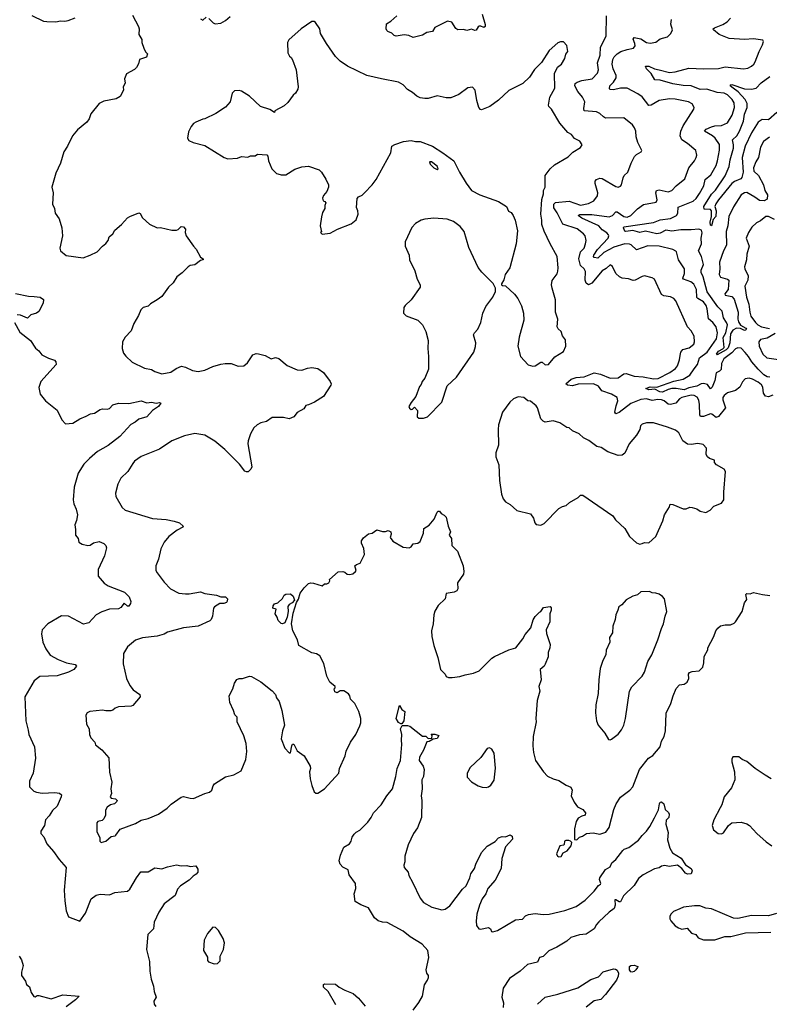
# Model space of a CAD drawing. Extents: x 2220520 to 2384350, y 721165 to 893491.
# Tile 57 of 256: x 2248437 to 2255023, y 771653 to 780305. Entities that reach past the tile are written whole.
import ezdxf

# ---------------------------------------------------------------- set-up
doc = ezdxf.new("R2010")
doc.units = 0

msp = doc.modelspace()

# ---------------------------------------------------------------- linework, layer by layer
at = {"layer": '0CON20XD'}
for points in [[(2248545, 780342.5), (2248645, 780293.8), (2248675, 780288.8), (2248754.1, 780285.9), (2248795, 780296), (2248835, 780292.5), (2248862.3, 780297.7), (2248925, 780322)], [(2249427.5, 780345), (2249480, 780245), (2249486.7, 780225), (2249483.8, 780175), (2249510, 780130), (2249511.2, 780105), (2249526.7, 780055), (2249543, 780023), (2249560, 780005), (2249550, 779975), (2249490, 779955), (2249481.7, 779918.3), (2249462.5, 779885), (2249445, 779867.5), (2249375, 779830), (2249357.5, 779785), (2249363, 779747), (2249347.5, 779715), (2249350, 779685), (2249319.3, 779630.7), (2249285, 779608.8), (2249175, 779590), (2249135, 779570), (2249062.7, 779477.3), (2249046.2, 779435), (2249025.6, 779404.4), (2248945, 779336.2), (2248901.2, 779285), (2248857.5, 779195), (2248825.8, 779145), (2248796, 779045), (2248755, 778957.5), (2248719.2, 778835), (2248732, 778785), (2248724, 778685), (2248744.3, 778645), (2248748, 778605), (2248784.2, 778555), (2248808.6, 778475), (2248811.9, 778405), (2248788.3, 778298.3), (2248794.2, 778274.2), (2248845, 778234), (2248995, 778214), (2249055, 778235.8), (2249116.7, 778265), (2249164.3, 778315.7), (2249195, 778338.8), (2249213.8, 778365), (2249224.2, 778395.8), (2249255.8, 778424.2), (2249272.5, 778455), (2249332.5, 778505), (2249385, 778563.3), (2249405, 778576.7), (2249485, 778606.7), (2249495, 778602.5), (2249515, 778563.3), (2249578.3, 778508.3), (2249645, 778476.2), (2249675, 778478.8), (2249775, 778456.2), (2249813.6, 778456.4), (2249828.3, 778461.7), (2249855, 778486.7), (2249877.5, 778485), (2249892.5, 778465), (2249890, 778435), (2249900, 778405), (2249963.3, 778315), (2249988.8, 778288.8), (2250025, 778220), (2250050, 778205), (2250050, 778195), (2250025, 778190), (2249975, 778150), (2249935, 778146.7), (2249915.9, 778134.1), (2249865, 778081.2), (2249816.7, 778045), (2249785, 777993.3), (2249744.4, 777955.6), (2249685, 777874), (2249645, 777842.5), (2249585, 777808), (2249565, 777788.8), (2249522.5, 777775), (2249500.8, 777755), (2249480.8, 777705), (2249438.6, 777635), (2249415, 777570), (2249363.3, 777515), (2249340, 777475), (2249337, 777417), (2249350, 777375), (2249368.3, 777348.3), (2249425.8, 777295.8), (2249535, 777244), (2249595, 777232.5), (2249625, 777213.8), (2249685, 777194.2), (2249765, 777207.5), (2249810.3, 777239.7), (2249859.3, 777260.7), (2249895, 777252), (2249955, 777222), (2250004.2, 777214.2), (2250064.5, 777225.5), (2250135, 777257.1), (2250205, 777279.4), (2250243.4, 777283.4), (2250295, 777282.7), (2250355, 777261.8), (2250405.4, 777264.6), (2250439.3, 777290.7), (2250485, 777360), (2250515, 777371.2), (2250535, 777368), (2250594.3, 777354.3), (2250645, 777324.4), (2250685, 777335.6), (2250715, 777328.9), (2250786.3, 777266.3), (2250875, 777229.5), (2250915, 777226.9), (2250965, 777244.2), (2251005, 777250), (2251055, 777238.8), (2251106.9, 777205), (2251165.8, 777125), (2251173.3, 777105), (2251170, 777095), (2251105.9, 776994.1), (2251026.1, 776943.9), (2250975, 776920), (2250950, 776915), (2250932.5, 776885), (2250875, 776853.3), (2250845, 776816.7), (2250805, 776798.8), (2250755, 776810), (2250655, 776810), (2250606.2, 776775)], [(2250025, 780312.9), (2250045, 780301.2), (2250075, 780327.5)], [(2250097.5, 780315), (2250136.4, 780276.4), (2250155, 780268.8)], [(2250155, 780268.8), (2250205, 780273.8), (2250245, 780297.5), (2250285, 780332.5)], [(2252500, 780355), (2252526.2, 780263.8), (2252526.7, 780245), (2252515, 780237.5), (2252489.3, 780249.3), (2252475, 780248.8), (2252465, 780242.5), (2252447.5, 780212.5), (2252435, 780210), (2252405, 780223.3), (2252365, 780211.2), (2252335, 780218.6), (2252285, 780217.1), (2252267.6, 780227.6), (2252235, 780284.2), (2252195, 780291.4), (2252085, 780236.2), (2252065, 780201.2), (2252015, 780192.5), (2251975, 780168), (2251895, 780150), (2251855, 780166.7), (2251815, 780173.3), (2251745, 780160), (2251725.8, 780165.8), (2251707.5, 780187.5), (2251670.8, 780200.8), (2251661.2, 780211.2), (2251656.2, 780225), (2251660, 780270), (2251698.3, 780291.7), (2251749.8, 780340.2)], [(2255055, 777005.3), (2255015, 776991.3), (2254988, 776998), (2254972.7, 777022.7), (2254964.7, 777074.7), (2254955, 777095.6), (2254925, 777121.2), (2254875, 777147.8), (2254845, 777155.7), (2254811.7, 777148.3), (2254786.8, 777123.2), (2254764.6, 777075.4), (2254724.6, 777045.4), (2254655, 777025.7), (2254625, 777004), (2254615.6, 776985), (2254615.5, 776965), (2254636.7, 776895), (2254575, 776819.5), (2254555, 776809.4), (2254518.8, 776838.8), (2254505, 776842.7), (2254445, 776816.9), (2254418.3, 776818.3), (2254412.7, 776832.7), (2254410.8, 776925), (2254402.4, 776962.4), (2254389.1, 776989.1), (2254363, 777003), (2254335, 777004.6), (2254254.3, 776985.7), (2254235, 776974.4), (2254201.4, 776935), (2254155, 776923.8), (2254135, 776927.5), (2254100, 776955), (2254075, 776963.6), (2254043.3, 776966.7), (2253995, 776960.4), (2253945, 776974.1), (2253895, 776969), (2253805, 776933.1), (2253705, 776852.2), (2253675, 776840.8), (2253667.1, 776855), (2253677.9, 776912.1), (2253693.5, 776955), (2253685, 776984.2), (2253635, 777014.6), (2253552.9, 777042.9), (2253520.8, 777085), (2253478.8, 777105), (2253345, 777103.3), (2253295, 777087.9), (2253248.8, 777095), (2253234.2, 777105), (2253283.3, 777145), (2253325, 777160), (2253395, 777168), (2253485, 777200.8), (2253539.7, 777189.7), (2253625, 777154.2), (2253695, 777156.7), (2253745, 777193.5), (2253765, 777197.3), (2253835, 777172.3), (2253915, 777165.9), (2254005, 777150), (2254045, 777152.4), (2254148.9, 777205), (2254198.7, 777241.3), (2254215.6, 777265), (2254234.5, 777315), (2254238.5, 777355), (2254245.8, 777384.2), (2254262.9, 777407.1), (2254318, 777422), (2254359.2, 777455), (2254365.8, 777475.8), (2254362, 777525), (2254335, 777570), (2254304.2, 777605), (2254202.9, 777835), (2254184, 777855), (2254155, 777870), (2254095, 777878.1), (2254075, 777890.8), (2254015, 778025.8), (2253995, 778037.5), (2253925, 778053.8), (2253905, 778050), (2253845, 778017.1), (2253826.8, 778013.2), (2253785, 778029.5), (2253730, 778035), (2253706.4, 778046.4), (2253675.8, 778075), (2253645, 778137.5), (2253625, 778150), (2253590.9, 778119.1), (2253555, 778098.2), (2253465, 777991.1), (2253435, 777974.4), (2253415, 777989.2), (2253405.4, 778015), (2253407.7, 778092.3), (2253397.7, 778115), (2253363.2, 778145), (2253349.3, 778205), (2253365, 778264.4), (2253395, 778297.1), (2253409.3, 778335), (2253413.8, 778365), (2253405.5, 778405), (2253391.4, 778425), (2253335, 778466.5), (2253207.4, 778507.4), (2253158.3, 778608.3), (2253131, 778651), (2253128.6, 778685), (2253145, 778700.2), (2253265, 778711.3), (2253365, 778676.8), (2253435, 778691.5), (2253482.5, 778715), (2253513.8, 778756.2), (2253516.5, 778785), (2253491.5, 778865), (2253493.8, 778886.2), (2253505, 778901.4), (2253535, 778913.3), (2253555, 778911.1), (2253675, 778840), (2253695, 778834.3), (2253715, 778842), (2253724.2, 778855), (2253739.2, 778915), (2253748.8, 778935), (2253780, 778965), (2253807.8, 779045), (2253837.9, 779102.1), (2253855, 779120), (2253897.5, 779145), (2253903.3, 779155), (2253867.1, 779225), (2253852.9, 779275), (2253849.4, 779325), (2253837.1, 779355), (2253820.9, 779380.9), (2253745, 779444.4), (2253585, 779441.4), (2253565, 779450.8), (2253535, 779480.8), (2253504.5, 779494.5), (2253396.2, 779505), (2253392.9, 779525), (2253401.9, 779585), (2253380.6, 779625), (2253340, 779675), (2253315.6, 779725), (2253317.5, 779745), (2253335, 779757.8), (2253375, 779770.9), (2253466, 779785), (2253514.4, 779835), (2253521.1, 779865), (2253512.9, 779925), (2253537.8, 779995), (2253540.4, 780065), (2253562.4, 780107.6), (2253589.4, 780165), (2253591.7, 780338.3)], [(2255026.2, 777163.8), (2255005, 777167.6), (2254974.1, 777185), (2254925, 777235.3), (2254869.2, 777299.2), (2254841.4, 777345), (2254810.8, 777380.8), (2254775, 777420), (2254745, 777422.5), (2254725, 777412.1), (2254693.6, 777376.4), (2254623.4, 777325), (2254603.9, 777285), (2254599.6, 777230.4), (2254585, 777215.5), (2254555, 777202.5), (2254545.2, 777135), (2254521.1, 777075), (2254505, 777061.1), (2254479, 777099), (2254445, 777107.8), (2254425, 777106.6), (2254385.3, 777084.7), (2254315, 777070), (2254275, 777051.3), (2254205.1, 777065.1), (2254165.7, 777064.3), (2254133.1, 777056.9), (2254085, 777031.5), (2254061.5, 777035), (2254018.1, 777058.1), (2253965, 777052.6), (2253936.7, 777065), (2253975, 777079.5), (2254035, 777076.5), (2254185, 777127.5), (2254265, 777147.1), (2254325, 777182.1), (2254363.2, 777236.8), (2254391.2, 777275), (2254410, 777335), (2254477.2, 777382.8), (2254559.6, 777500.4), (2254567.5, 777555), (2254556.2, 777605), (2254526.9, 777645), (2254487.3, 777677.3), (2254477.2, 777765), (2254466.7, 777795), (2254445, 777825.4), (2254395, 777854.6), (2254386.9, 777865), (2254381.8, 777935), (2254360.4, 777980.4), (2254332.2, 778002.2), (2254268.6, 778025), (2254264.5, 778035), (2254278, 778075), (2254277.9, 778115), (2254224.6, 778195), (2254208.6, 778265), (2254202.2, 778272.2), (2254175, 778285.6), (2254055, 778314.3), (2253955, 778316.7), (2253855, 778284.2), (2253807.8, 778327.8), (2253793.8, 778333.8), (2253755, 778336.9), (2253656.2, 778305), (2253570.4, 778259.6), (2253515, 778210.4), (2253484.8, 778214.7), (2253479.1, 778225), (2253482.3, 778235), (2253514.6, 778285.4), (2253607.1, 778385), (2253613.3, 778405), (2253610, 778415), (2253595, 778432.9), (2253555, 778459.4), (2253524.7, 778494.7), (2253375, 778560.7), (2253344.4, 778585.6), (2253357.5, 778592.5), (2253463.4, 778593.4), (2253615, 778572.2), (2253645, 778584.6), (2253673.3, 778616.7), (2253685, 778618.2), (2253745, 778575.5), (2253775, 778570.4), (2253805.7, 778585), (2253866, 778644), (2253918.6, 778681.4), (2254029.3, 778700.7), (2254038.2, 778721.8), (2254026.6, 778783.4), (2254032.5, 778805), (2254055, 778811.5), (2254135, 778792.9), (2254166, 778804), (2254205, 778845.6), (2254281.9, 778908.1), (2254315.7, 779005), (2254365.8, 779065), (2254380.8, 779095), (2254385.7, 779115), (2254376.3, 779156.3), (2254305, 779217.8), (2254255, 779249.2), (2254239.5, 779285), (2254246.4, 779325), (2254267.1, 779372.9), (2254359.7, 779520.3), (2254363.8, 779535), (2254346.2, 779565), (2254314.1, 779584.1), (2254195, 779607.3), (2254145, 779610), (2254055, 779594.4), (2253985, 779554), (2253965, 779551.2), (2253905, 779628.6), (2253867.5, 779655), (2253775, 779703.3), (2253715, 779702.7), (2253655, 779690.5), (2253625, 779692.9), (2253618.6, 779698.6), (2253622.2, 779725), (2253655, 779755.4), (2253677.3, 779795), (2253676.7, 779815), (2253652.2, 779872.2), (2253643.7, 779915), (2253647.5, 779955), (2253660.7, 779979.3), (2253685, 780006.4), (2253719.2, 780025), (2253775, 780044.6), (2253830, 780055), (2253843, 780077), (2253841.9, 780095), (2253825.8, 780135), (2253835, 780148.6), (2253895, 780137.9), (2253945, 780104.4), (2253975, 780099.2), (2254025, 780109.2), (2254065, 780137.1), (2254127.5, 780155), (2254156.4, 780183.6), (2254173.3, 780215), (2254158, 780265), (2254163, 780307)], [(2255025, 779274.4), (2254970.6, 779235), (2254945.5, 779184.5), (2254928.1, 779095), (2254903.3, 779055), (2254883.6, 779005), (2254886.9, 778975), (2254927.3, 778935), (2254971.5, 778855), (2254983.3, 778805), (2255007.1, 778765), (2255002.6, 778727.4), (2254976.4, 778713.7), (2254936.3, 778716.3), (2254896.3, 778746.3), (2254825, 778786.2), (2254803.8, 778785), (2254776.9, 778765), (2254708.1, 778661.9), (2254667.3, 778575), (2254657.9, 778495), (2254643.4, 778445), (2254646.2, 778325), (2254619.5, 778275), (2254583.9, 778175), (2254587.2, 778115), (2254581.4, 778065), (2254595, 778041.9), (2254655.7, 778025.7), (2254666.6, 778016.6), (2254662.1, 777935), (2254633.5, 777895), (2254635.6, 777885.6), (2254695, 777872.1), (2254715, 777850), (2254748.4, 777735), (2254746.1, 777675), (2254751.2, 777651.2), (2254770.5, 777620.5), (2254815.4, 777595), (2254822.5, 777585), (2254815, 777575.6), (2254805, 777574.7), (2254770.6, 777590.6), (2254735, 777594), (2254701.7, 777578.3), (2254682.9, 777545), (2254675, 777466.7), (2254661.7, 777421.7), (2254645, 777404.2), (2254565, 777360.8), (2254558.8, 777365), (2254575, 777392.5), (2254615, 777412), (2254625.7, 777425), (2254616.9, 777513.1), (2254640.2, 777555), (2254655.3, 777625), (2254647.9, 777645), (2254619.1, 777685), (2254608.7, 777745), (2254571.5, 777781.5), (2254476, 777915), (2254441.5, 778045), (2254422.9, 778085), (2254423.3, 778105), (2254444.2, 778155), (2254425.8, 778225.8), (2254400.6, 778275), (2254425.7, 778335), (2254424.4, 778385.6), (2254432.1, 778432.1), (2254426.5, 778455), (2254405, 778465.4), (2254335, 778458.7), (2254245, 778459.3), (2254165, 778446.3), (2254113.2, 778456.7), (2254065, 778429.3), (2254035, 778422.5), (2253935, 778447.5), (2253884.8, 778435.2), (2253825, 778453.2), (2253763.4, 778443.4), (2253755, 778448.1), (2253741.1, 778475), (2253745.4, 778484.6), (2254005, 778521.9), (2254063.4, 778546.6), (2254155, 778559.6), (2254206.7, 778585), (2254219.2, 778605), (2254222.9, 778657.1), (2254355, 778711.8), (2254379.6, 778735), (2254410.5, 778779.5), (2254448.9, 778845), (2254459.1, 778900.9), (2254508.7, 778941.3), (2254555.4, 779025), (2254568.9, 779065), (2254585, 779157.5), (2254585, 779208), (2254546.2, 779265), (2254524.4, 779284.4), (2254452, 779325), (2254467.6, 779342.4), (2254515.8, 779365), (2254545, 779373.2), (2254603.5, 779376.5), (2254655, 779398.6), (2254695.4, 779465), (2254716.2, 779535), (2254712.7, 779575), (2254697.7, 779605), (2254654.5, 779645), (2254625, 779658.8), (2254565, 779666.3), (2254475, 779693.5), (2254415, 779692.3), (2254335, 779723.5), (2254266.4, 779726.4), (2254175, 779741.4), (2254065, 779774.1), (2254017.5, 779777.5), (2253985, 779831.5), (2253942.9, 779875), (2253934.4, 779895.6), (2253965, 779895.9), (2254015, 779872.9), (2254055.5, 779864.5), (2254145, 779840.5), (2254195, 779846.2), (2254315, 779878.2), (2254445, 779872.5), (2254575, 779876.7), (2254635, 779890), (2254795, 779874.4), (2254835, 779880.8), (2254865, 779895.8), (2254887.5, 779915), (2254899.2, 779935), (2254933.4, 780026.6), (2254963.3, 780085), (2254972.5, 780115), (2254966.2, 780126.2), (2254885, 780137.8), (2254805, 780132.7), (2254670.2, 780140.2), (2254582.5, 780175), (2254532.9, 780215), (2254530.8, 780225), (2254540.8, 780235), (2254615.7, 780264.3), (2254652.6, 780287.4), (2254681.2, 780318.8)], [(2252945, 777260), (2252965, 777263.3), (2253017, 777297), (2253026.7, 777296.7), (2253055, 777271.2), (2253082.5, 777275), (2253138.3, 777341.7), (2253215, 777388.8), (2253235.8, 777435), (2253231.7, 777491.7), (2253207.3, 777527.3), (2253194.1, 777564.1), (2253168.3, 777588.3), (2253160, 777605), (2253165.8, 777675), (2253145.6, 777735), (2253145.7, 777845), (2253114, 777945), (2253110, 777975), (2253115.8, 778014.2), (2253157.6, 778072.4), (2253165.6, 778095), (2253168.6, 778125), (2253160.4, 778225), (2253097.5, 778335), (2253045.8, 778445.8), (2253025.6, 778505), (2253025.4, 778545), (2253016.2, 778595), (2253025.4, 778724.6), (2253038.9, 778775), (2253038.6, 778805), (2253054, 778835), (2253054.3, 778935), (2253096.2, 778995), (2253135, 779031.2), (2253255, 779101.2), (2253297.7, 779142.3), (2253365, 779182.5), (2253380, 779205), (2253357.7, 779237.7), (2253312.7, 779262.7), (2253285.7, 779295.7), (2253253.3, 779315), (2253181.9, 779395), (2253109.7, 779519.7), (2253085, 779543.3), (2253082, 779555), (2253095.7, 779625), (2253137.5, 779705), (2253135, 779832.5), (2253161.9, 779888.1), (2253196, 779915), (2253226.2, 779965), (2253236.2, 780003.8), (2253252.5, 780025), (2253245, 780080), (2253215, 780110), (2253188.3, 780111.7), (2253165, 780102.5), (2253090, 780035), (2253020.7, 779929.3), (2252961.2, 779868.8), (2252915, 779800), (2252856.7, 779745), (2252735, 779683.8), (2252645, 779598.8), (2252568.8, 779541.2), (2252495, 779513.3), (2252485, 779516.7), (2252472, 779535), (2252453.8, 779595), (2252438, 779685), (2252415, 779713.3), (2252374.3, 779705.7), (2252295, 779648.8), (2252225, 779618), (2252185, 779618), (2252105, 779637.1), (2252025, 779611.9), (2251995, 779611.5), (2251955, 779619.5), (2251925, 779633.6), (2251888.6, 779665), (2251843, 779693), (2251805, 779733.1), (2251765.4, 779755.4), (2251614.4, 779785.6), (2251486.2, 779815), (2251316.6, 779896.6), (2251251.9, 779941.9), (2251210.9, 779980.9), (2251131.2, 780095), (2251081.2, 780185), (2251072.5, 780225), (2251035, 780280), (2251025, 780290), (2251005, 780290), (2250910, 780225), (2250802, 780128), (2250790, 780105), (2250793.6, 780013.6), (2250807.5, 779985), (2250823, 779973), (2250833.6, 779953.6), (2250866.1, 779866.1), (2250883.3, 779715), (2250880, 779695), (2250860.5, 779659.5), (2250838.3, 779641.7), (2250793, 779577), (2250760.7, 779549.3), (2250680, 779505), (2250675, 779490), (2250635, 779516.7), (2250553.9, 779543.9), (2250455, 779633.3), (2250385, 779676.7), (2250365, 779682.5), (2250325, 779680), (2250305, 779660), (2250286.7, 779585), (2250245, 779536.2), (2250159.1, 779480.9), (2250065, 779433.8), (2250045, 779432.5), (2249984.1, 779405.9), (2249965, 779392.5), (2249943.9, 779366.1), (2249920.7, 779319.3), (2249912.5, 779265), (2249923.6, 779243.6), (2249960, 779225), (2250065, 779198.8), (2250233.9, 779093.9), (2250265, 779082.5), (2250351.7, 779088.3), (2250385, 779102.5), (2250441.7, 779098.3), (2250465, 779110), (2250505, 779110), (2250525, 779122.5), (2250607, 779117), (2250617, 779107), (2250622.5, 779065), (2250653.3, 778995), (2250692.5, 778955), (2250705, 778950), (2250735, 778942.5), (2250775, 778943.3), (2250855, 778993.3), (2250915, 779012.5), (2250975, 779017.5), (2251066.7, 778985), (2251090, 778965), (2251126.7, 778905), (2251150, 778855), (2251151.2, 778835), (2251135.8, 778794.2), (2251105, 778760), (2251096.4, 778736.4), (2251103.9, 778713.9), (2251118.3, 778708.3), (2251127.5, 778695), (2251118.3, 778671.7), (2251117.5, 778645), (2251098.3, 778611.7), (2251088.3, 778571.7), (2251077.5, 778495), (2251087.5, 778442.5), (2251080, 778435), (2251095, 778420), (2251165, 778430), (2251230, 778465), (2251349.5, 778510.5), (2251393.6, 778546.4), (2251410, 778595), (2251408.8, 778625), (2251396.7, 778655), (2251402.5, 778735), (2251415, 778750), (2251445, 778762.5), (2251466.4, 778783.6), (2251533.3, 778855), (2251567.5, 778902.5), (2251696.7, 779135), (2251707, 779193), (2251732.3, 779207.7), (2251810, 779235), (2251875, 779243.8), (2251913.9, 779233.9), (2251955, 779233.8), (2252062.7, 779192.7), (2252155, 779136.2), (2252250, 779065), (2252300, 778965), (2252359.3, 778869.3), (2252407.5, 778805), (2252480, 778765), (2252645, 778708.8), (2252714.2, 778664.2), (2252731.7, 778621.7), (2252755, 778612.5), (2252773.3, 778585), (2252788.8, 778545), (2252810.7, 778450.7), (2252798.8, 778335), (2252743.3, 778125), (2252702.5, 778065), (2252691.7, 778018.3), (2252670, 777985), (2252670, 777975), (2252678.3, 777968.3), (2252705, 777967.5), (2252785, 777892.5), (2252812.5, 777855), (2252845, 777790), (2252863.3, 777725), (2252866.7, 777665), (2252823.8, 777515), (2252813.3, 777435), (2252837.5, 777345), (2252903, 777273), (2252945, 777260)], [(2255089, 779491), (2255015, 779424.7), (2254960.9, 779429.1), (2254925, 779404.4), (2254865, 779311.1), (2254810, 779195), (2254784.7, 779095), (2254793.9, 778966.1), (2254782.8, 778917.2), (2254773.5, 778906.5), (2254717.1, 778882.9), (2254695, 778865.5), (2254575, 778721.2), (2254553.5, 778686.5), (2254545.5, 778665), (2254555.3, 778625), (2254552.5, 778575), (2254530, 778550), (2254515, 778493.8), (2254505, 778500), (2254501.8, 778525), (2254514.5, 778575), (2254514.2, 778625), (2254505, 778638), (2254451.2, 778641.2), (2254448.6, 778665), (2254515, 778771.3), (2254551.5, 778808.5), (2254636.3, 778933.7), (2254669.6, 779015), (2254678.3, 779075), (2254707.9, 779175), (2254709.6, 779205), (2254699.1, 779250.9), (2254737.3, 779285), (2254762.1, 779325), (2254794.7, 779415), (2254805.2, 779475), (2254828.6, 779535), (2254827.8, 779567.8), (2254810.5, 779605), (2254750.7, 779670.7), (2254705, 779703.4), (2254678.6, 779725), (2254685, 779734), (2254694.6, 779735.4), (2254805, 779698.1), (2254865, 779693.7), (2254906.5, 779705), (2254950.6, 779749.4), (2255026.2, 779805)], [(2252105, 778989.2), (2252113.8, 778995), (2252105, 779019.2), (2252055, 779055.7), (2252037.5, 779055), (2252044.2, 779035), (2252075, 779002.5), (2252105, 778989.2)], [(2255068.1, 778548.1), (2255015, 778575.4), (2254993.7, 778576.3), (2254945, 778538), (2254909.7, 778520.3), (2254869.1, 778480.9), (2254839.4, 778435), (2254819.4, 778385), (2254845.4, 778315), (2254824.5, 778245.5), (2254823.1, 778195), (2254805.6, 778135), (2254808.1, 778115), (2254835.7, 778055), (2254833.5, 778015), (2254808.9, 777965), (2254822, 777868), (2254843.3, 777805), (2254851.2, 777735), (2254861.1, 777701.1), (2254900.5, 777645), (2254921.5, 777625), (2254955, 777606.8), (2255025, 777591.6)], [(2251985, 776802.5), (2252020, 776815), (2252146.1, 776943.9), (2252192.7, 777087.3), (2252273.3, 777165), (2252428, 777385), (2252443, 777433), (2252443.3, 777465), (2252423.6, 777536.4), (2252432.5, 777555), (2252462.5, 777585), (2252488.8, 777645), (2252506.2, 777725), (2252533.8, 777785), (2252593.6, 777866.4), (2252617, 777917), (2252617.5, 777945), (2252596.1, 777986.1), (2252496.1, 778086.1), (2252465, 778127.5), (2252384.1, 778304.1), (2252343.3, 778445), (2252307, 778487), (2252248.3, 778531.7), (2252193.6, 778553.6), (2252075, 778560), (2251995, 778553.3), (2251965, 778543.3), (2251915, 778513.3), (2251881.7, 778478.3), (2251823, 778353), (2251822.5, 778315), (2251857.5, 778235), (2251862.5, 778195), (2251907.7, 778097.7), (2251929.2, 778025), (2251956, 777975), (2251956.7, 777955), (2251877.5, 777845), (2251822.5, 777795), (2251812.5, 777775), (2251810, 777725), (2251833, 777703), (2251933.6, 777663.6), (2251975, 777622.5), (2252006.2, 777565), (2252026.2, 777485), (2252023.8, 777415), (2252030, 777345), (2252027.5, 777235), (2251997.5, 777155), (2251972.5, 777125), (2251965, 777100), (2251948.3, 777081.7), (2251917.5, 776995), (2251875, 776942.5), (2251856.2, 776905), (2251861.2, 776891.2), (2251875, 776881.2), (2251887, 776883), (2251905, 776900), (2251931.7, 776871.7), (2251930, 776815), (2251945, 776802.5), (2251985, 776802.5)], [(2248399.4, 777899.4), (2248515, 777876), (2248564.1, 777874.1), (2248616.4, 777866.4), (2248647, 777847), (2248643.3, 777815), (2248605, 777742.5), (2248585, 777727.5), (2248535, 777712.5), (2248505, 777683.8), (2248445, 777708.8), (2248415, 777711.2)], [(2248390.8, 777645), (2248438.7, 777558.7), (2248532.5, 777485), (2248575, 777418.8), (2248606.2, 777395), (2248631.7, 777361.7), (2248690.9, 777330.9), (2248743.6, 777313.6), (2248755, 777300), (2248756.7, 777275), (2248624, 777125), (2248605.9, 777074.1), (2248616, 777015), (2248664, 776955), (2248766.2, 776875), (2248807.7, 776787.7), (2248840, 776755), (2248905, 776761.2), (2248965, 776798.8), (2249022.5, 776822.5), (2249058.3, 776841.7), (2249095, 776848.8), (2249145, 776880), (2249165, 776886.2), (2249205, 776883.3), (2249225, 776890), (2249255, 776920), (2249304.2, 776935.8), (2249395, 776932), (2249505, 776956), (2249555, 776938), (2249595, 776944), (2249635, 776936.2), (2249665, 776942.5), (2249677.5, 776935), (2249656.7, 776905), (2249605, 776871.2), (2249555, 776815.8), (2249485, 776794), (2249452.5, 776767.5), (2249412.1, 776747.9), (2249316.4, 776643.6), (2249215, 776564.2), (2249120.2, 776509.8), (2249051.7, 776448.3), (2249001.7, 776398.3), (2248950.7, 776319.3), (2248917, 776197), (2248905.6, 776085), (2248911.7, 776051.7), (2248933.2, 776003.2), (2248945.6, 775955), (2248937.5, 775905), (2248920.8, 775865), (2248928.8, 775825), (2248926.7, 775775), (2248950, 775745), (2248957.5, 775715), (2248985, 775696.7), (2249035, 775683.3), (2249055, 775687.5), (2249085, 775707.5), (2249135, 775720), (2249175, 775702.5), (2249192.5, 775685), (2249200, 775665), (2249181.4, 775595), (2249126, 775475), (2249126.2, 775415), (2249180, 775355), (2249215, 775331.4), (2249357.5, 775275), (2249397.5, 775235), (2249413, 775193), (2249410, 775175), (2249395, 775152.5), (2249383, 775153), (2249355, 775177.5), (2249325, 775140), (2249305, 775128.8), (2249225, 775123.8), (2249158.3, 775101.7), (2249110, 775075), (2249044, 775006), (2248996.4, 774993.6), (2248865, 775062.5), (2248805, 775067.1), (2248685, 774996), (2248635, 774943.3), (2248629.7, 774909.7), (2248641.4, 774835), (2248665.5, 774775.5), (2248705, 774720), (2248775, 774682.9), (2248847.5, 774655), (2248925, 774640), (2248937.5, 774625), (2248912.5, 774595), (2248867.2, 774572.8), (2248765, 774540.4), (2248615.4, 774534.6), (2248564, 774495), (2248482.5, 774355), (2248490, 774145), (2248512.7, 774062.7), (2248516, 774024), (2248567.5, 773915), (2248576.7, 773815), (2248556, 773685), (2248524, 773615), (2248523.3, 773565), (2248562.5, 773525), (2248585, 773516.2), (2248635, 773507.1), (2248745, 773514), (2248787, 773507), (2248804, 773494), (2248801.4, 773475), (2248765, 773394), (2248724.3, 773355), (2248695, 773308.8), (2248663.8, 773275), (2248653.8, 773225), (2248623.8, 773175), (2248622.5, 773155), (2248650, 773125), (2248675, 773063.3), (2248735, 772996.7), (2248784.4, 772924.4), (2248844.1, 772854.1), (2248826.9, 772655), (2248832.7, 772562.7), (2248846.2, 772473.8), (2248865, 772422.5), (2248965, 772383.3), (2249016.1, 772453.9), (2249065, 772580), (2249109.3, 772610.7), (2249145, 772621.2), (2249225, 772613.8), (2249274.1, 772635.9), (2249385, 772646.2), (2249405, 772663.3), (2249462, 772765), (2249501.7, 772818.3), (2249565, 772817.5), (2249625, 772851.2), (2249685, 772843.8), (2249735, 772861.2), (2249815, 772878), (2249855, 772870), (2249905, 772872.5), (2249935, 772863.3), (2249985, 772870), (2250001.7, 772841.7), (2250001.2, 772815), (2249986.2, 772795), (2249960.9, 772779.1), (2249925.6, 772744.4), (2249850, 772695), (2249824, 772665), (2249801.7, 772608.3), (2249705, 772536)], [(2255075, 777547.3), (2255005, 777506), (2254944.2, 777495), (2254931.5, 777475), (2254932.5, 777435), (2254967.1, 777365), (2255001.1, 777335), (2255125, 777317.6)], [(2253885, 775696.2), (2253905, 775703.3), (2253925, 775712.5), (2253965, 775707.5), (2254025, 775762.5), (2254088.6, 775901.4), (2254102, 775955), (2254146.1, 776023.9), (2254151.7, 776048.3), (2254176.7, 776045), (2254265, 776005.5), (2254292.9, 776007.1), (2254325, 776021.2), (2254345, 776020), (2254385.9, 776005.9), (2254415, 775986.2), (2254465, 775973.3), (2254503.3, 775995), (2254535, 776031.2), (2254603.6, 776056.4), (2254623.3, 776085), (2254622.3, 776152.3), (2254638, 776335), (2254626.2, 776355), (2254557.5, 776395), (2254540, 776415), (2254540, 776435), (2254498.3, 776448.3), (2254480, 776465), (2254468.8, 776485), (2254470.5, 776540.5), (2254442.3, 776572.3), (2254395, 776582), (2254337, 776573), (2254305, 776575.7), (2254264.5, 776604.5), (2254228.8, 776675), (2254197.9, 776697.9), (2254127.5, 776725), (2254005, 776764), (2253945, 776762.5), (2253905, 776750.8), (2253890, 776735), (2253885.9, 776704.1), (2253856.2, 776655), (2253791.4, 776578.6), (2253754.1, 776495.9), (2253730.5, 776479.5), (2253695, 776476.2), (2253605, 776508), (2253545, 776546.7), (2253507.5, 776555), (2253438.7, 776608.7), (2253391.4, 776631.4), (2253352.5, 776665), (2253295, 776692.5), (2253265, 776717.5), (2253245, 776722.5), (2253183.6, 776763.6), (2253125, 776780), (2253055, 776767.5), (2253036.4, 776776.4), (2253015, 776797.5), (2252987.3, 776895), (2252975, 776912.5), (2252925, 776952.5), (2252900, 776955), (2252865, 776986.7), (2252815, 776992.5), (2252775, 776972.5), (2252742.5, 776945), (2252680, 776855), (2252643.9, 776746.1), (2252640, 776705), (2252643.3, 776565), (2252620.7, 776499.3), (2252620, 776465), (2252647, 776393), (2252653, 776257), (2252670, 776135), (2252683.3, 776095), (2252705, 776067.5), (2252746.1, 776046.1), (2252805, 775993.3), (2252925, 775962.5), (2252950, 775925), (2252963.3, 775885), (2252975, 775870), (2253015, 775862.5), (2253045, 775877.5), (2253175, 776010), (2253205, 776026.7), (2253237.5, 776035), (2253266.4, 776063.6), (2253343.6, 776106.4), (2253363.9, 776126.1), (2253385, 776126.7), (2253647.5, 775945), (2253670.7, 775910.7), (2253752.5, 775835), (2253793.3, 775765), (2253855, 775707.5), (2253885, 775696.2)], [(2250606.2, 776775), (2250555, 776761.9), (2250523.7, 776746.3), (2250495, 776720), (2250463.4, 776666.6), (2250444, 776605), (2250442.3, 776577.7), (2250475.8, 776375), (2250468.8, 776355), (2250445, 776332.5), (2250430.7, 776330.7), (2250415, 776337.5), (2250368.3, 776398.3), (2250239.1, 776529.1), (2250150.6, 776600.6), (2250065, 776653.1), (2249975, 776670), (2249885, 776648), (2249775, 776604), (2249665, 776532.5), (2249503, 776467), (2249445, 776426), (2249430, 776405), (2249386.4, 776333.6), (2249326.2, 776275), (2249298.8, 776225), (2249278.8, 776145), (2249281.2, 776115), (2249337.7, 776017.7), (2249365, 775996), (2249603.2, 775923.2), (2249725, 775913.3), (2249795, 775899.4), (2249840, 775885), (2249872.5, 775855), (2249870, 775845), (2249820.3, 775819.7), (2249747.2, 775762.8), (2249707.5, 775715), (2249675.8, 775655), (2249656, 775565), (2249632, 775505), (2249633.8, 775465), (2249643.8, 775445), (2249705, 775362), (2249761.2, 775305), (2249835, 775265.8), (2249895, 775260), (2249925, 775259.4), (2250025, 775277.1), (2250065, 775264.3), (2250167.1, 775247.1), (2250203.9, 775233.9), (2250245, 775233.3), (2250263.3, 775215), (2250260, 775195), (2250252.5, 775185), (2250230, 775175), (2250195, 775173.8), (2250147.5, 775145), (2250140, 775135), (2250132, 775065), (2250118.8, 775035), (2250106.7, 775023.3), (2250005, 774976), (2249875, 774961.4), (2249736.6, 774923.4), (2249705, 774906.9), (2249645, 774889.4), (2249515, 774874.2), (2249455.8, 774854.2), (2249383.8, 774795), (2249348.8, 774735), (2249345.8, 774645), (2249374, 774515), (2249404, 774455), (2249435, 774416.2), (2249493.3, 774375), (2249496.7, 774355), (2249431.2, 774278.8), (2249415, 774272.9), (2249305, 774267.5), (2249275, 774256.2), (2249255, 774236.7), (2249237.7, 774232.3), (2249195, 774231.2), (2249165, 774238.8), (2249053.9, 774226.1), (2249030, 774215), (2249017.5, 774195), (2249023.3, 774115), (2249046.7, 774075), (2249050, 774025), (2249063.3, 773995), (2249095.8, 773955.8), (2249102.5, 773932.5), (2249157.7, 773887.7), (2249218.8, 773818.8), (2249226.1, 773693.9), (2249246, 773605), (2249238.8, 773545), (2249243.6, 773506.4), (2249233.3, 773475), (2249240, 773465), (2249279.5, 773459.5), (2249292.5, 773445), (2249290, 773435), (2249270, 773415), (2249234.5, 773405.5), (2249204.3, 773385), (2249190.3, 773359.7), (2249190, 773315), (2249176.1, 773283.9), (2249160.7, 773269.3), (2249125, 773260), (2249115, 773247.5), (2249115, 773170), (2249142.5, 773115), (2249140, 773085), (2249153.6, 773073.6), (2249195, 773086.7), (2249241.7, 773128.3), (2249275, 773133.3), (2249280.5, 773139.5), (2249319.3, 773190.7), (2249455, 773241.2), (2249505, 773271.2), (2249565, 773286.2), (2249655.7, 773324.3), (2249733.3, 773375), (2249767, 773413), (2249855, 773474), (2249875, 773477.5), (2249935, 773462.9), (2249965, 773462.5), (2250065, 773505.8), (2250105, 773516.2), (2250123.8, 773535), (2250136.1, 773573.9), (2250149.5, 773590.5), (2250245, 773651.2), (2250319.7, 773670.3), (2250382.5, 773705), (2250424.2, 773805), (2250432.5, 773875), (2250428, 773945), (2250405, 774012.5), (2250347.5, 774135), (2250346.7, 774175), (2250327, 774197), (2250316.2, 774235), (2250282, 774305), (2250276.2, 774365), (2250308.8, 774425), (2250323.8, 774475), (2250343.9, 774506.1), (2250365, 774516.7), (2250395, 774516.7), (2250455, 774536.7), (2250475, 774533.3), (2250555, 774486.7), (2250655, 774406.7), (2250683.8, 774375), (2250694, 774345), (2250716, 774315), (2250740, 774235), (2250764.3, 774105.7), (2250747.1, 774055), (2250734.2, 773985), (2250765, 773902.5), (2250805, 773862.5), (2250815, 773862.5), (2250828.8, 773925), (2250835, 773937.5), (2250845, 773940), (2250875, 773880), (2250935, 773837.5), (2250988.8, 773745), (2250993.3, 773725), (2250983.8, 773695), (2250988.8, 773635), (2251002.5, 773575), (2251025, 773520), (2251038.3, 773508.3), (2251055, 773507.5), (2251115, 773547.5), (2251240, 773685), (2251248, 773725), (2251296, 773835), (2251304.1, 773875.9), (2251343.3, 773955), (2251390, 774025), (2251425, 774100), (2251433, 774127), (2251433.3, 774165), (2251416.2, 774225), (2251381.2, 774295), (2251343.9, 774333.9), (2251336.7, 774365), (2251325, 774382.5), (2251285, 774406.7), (2251253, 774407), (2251225, 774390), (2251205, 774400), (2251200, 774425), (2251210, 774435), (2251210, 774445), (2251162.5, 774485), (2251134, 774535), (2251108.3, 774648.3), (2251073.8, 774715), (2251045, 774732), (2251005, 774742), (2250890, 774805), (2250877.5, 774855), (2250837.5, 774935), (2250826.2, 774995), (2250840.5, 775090.5), (2250868.8, 775185), (2250885.9, 775214.1), (2250902.5, 775265), (2250935, 775313.3), (2250975, 775350), (2250993.8, 775356.2), (2251017, 775353), (2251095, 775330), (2251115, 775347.5), (2251135, 775347.5), (2251153, 775357), (2251162.5, 775375), (2251160, 775385), (2251235, 775452.5), (2251275, 775456.7), (2251295, 775450), (2251315, 775434), (2251335, 775430), (2251363.9, 775436.1), (2251387.5, 775455), (2251392.5, 775465), (2251382.5, 775505), (2251395, 775517.5), (2251429.3, 775530.7), (2251466.7, 775605), (2251459.3, 775659.3), (2251440, 775705), (2251441.2, 775725), (2251458.8, 775751.2), (2251501.7, 775788.3), (2251535, 775792.5), (2251575, 775822.5), (2251625, 775807.5), (2251651.7, 775808.3), (2251675, 775817.5), (2251697.5, 775805), (2251700, 775785), (2251693.3, 775755), (2251714.2, 775724.2), (2251805, 775670.8), (2251860, 775665), (2251875, 775673.3), (2251895, 775700), (2251935, 775706.2), (2251955, 775720), (2251986.1, 775793.9), (2251986.7, 775835), (2252035, 775862.5), (2252077, 775917), (2252105, 775977.5), (2252115, 775987.5), (2252126.4, 775986.4), (2252140, 775965), (2252165, 775952.5), (2252183.6, 775933.6), (2252202.5, 775855), (2252222.5, 775805), (2252210, 775775), (2252230, 775745), (2252232.5, 775685), (2252283.3, 775635), (2252333.3, 775505), (2252340, 775455), (2252336.1, 775433.9), (2252282.7, 775357.3), (2252285.7, 775305), (2252278, 775285), (2252253.9, 775273.9), (2252185, 775262.5), (2252173.8, 775215), (2252113.2, 775156.8), (2252085, 775107.5), (2252074.3, 775075), (2252068.6, 774995), (2252054, 774935), (2252056.7, 774885), (2252075.7, 774805), (2252111.7, 774701.7), (2252134, 774595), (2252174.2, 774555), (2252185, 774534.2), (2252204.6, 774524.6), (2252236.3, 774523.7), (2252305, 774533.1), (2252352.1, 774547.9), (2252425, 774562.5), (2252475, 774584), (2252585, 774693.3), (2252609.5, 774710.5), (2252735, 774766.7), (2252796.7, 774785), (2252858, 774865), (2252878.3, 774901.7), (2252928.3, 774961.7), (2252949.5, 775030.5), (2252965, 775060), (2253005, 775100), (2253016.4, 775103.6), (2253039.3, 775140.7), (2253098.3, 775148.3), (2253106.7, 775136.7), (2253106.7, 775115), (2253093.3, 775085), (2253093.8, 775015), (2253063.3, 774945), (2253065, 774910), (2253096.1, 774816.1), (2253096, 774785), (2253080, 774745), (2253080, 774705), (2253055, 774642.5), (2253045, 774623.3), (2253010, 774595), (2253018.8, 774505), (2252997.5, 774445), (2253005.8, 774405), (2252983, 774323), (2252971.2, 774165), (2252973.9, 774133.9), (2252948.2, 774005), (2252944, 773925), (2252950, 773865), (2252969.2, 773795), (2253038, 773695), (2253075, 773657.5), (2253125, 773632.9), (2253175, 773620.8), (2253237.9, 773577.9), (2253279.7, 773559.7), (2253291.1, 773535), (2253282, 773485), (2253308.7, 773428.7), (2253337.3, 773387.3), (2253385, 773363.8), (2253408, 773335), (2253403.8, 773316.2), (2253375, 773307.5), (2253345, 773288.6), (2253325, 773258.8), (2253310, 773195), (2253311.7, 773101.7), (2253325, 773097.5), (2253335, 773102.5), (2253355, 773122.5), (2253380.7, 773129.3), (2253415.9, 773154.1), (2253475, 773160.8), (2253535, 773148.8), (2253585.6, 773164.4), (2253615, 773207.5), (2253655.7, 773365), (2253677.5, 773415), (2253715, 773474), (2253796.7, 773535), (2253823.3, 773565), (2253882.8, 773717.2), (2253962.5, 773815), (2253999.3, 773840.7), (2254063.3, 773915), (2254076.9, 773965), (2254099.4, 774005), (2254111.9, 774055), (2254117.7, 774212.3), (2254158.8, 774295), (2254178.8, 774365), (2254205, 774427.5), (2254235, 774460), (2254275, 774466.7), (2254301.2, 774485), (2254316, 774515), (2254313.3, 774555), (2254320.7, 774569.3), (2254345, 774578), (2254405.8, 774584.2), (2254437.5, 774615), (2254448.8, 774655), (2254450, 774710), (2254481.7, 774768.3), (2254482.5, 774785), (2254536.7, 774885), (2254553.9, 774936.1), (2254570.7, 774959.3), (2254595, 774977.5), (2254635, 774987.5), (2254681.7, 774988.3), (2254715, 775002.5), (2254726.4, 775013.6), (2254783.3, 775105), (2254805, 775180), (2254825, 775210), (2254817.5, 775255), (2254825, 775262.5), (2254855, 775260), (2254885, 775272.5), (2254963.6, 775253.6), (2255026.4, 775246.4)], [(2253625, 773977.5), (2253635, 773982.5), (2253693.9, 774026.1), (2253724.1, 774065.9), (2253743.9, 774106.1), (2253760, 774165), (2253793.8, 774405), (2253815, 774442.5), (2253905, 774536.7), (2253925, 774572.5), (2253956.2, 774665), (2253991.2, 774725), (2254044.2, 774855), (2254074.3, 774955.7), (2254094.1, 774995.9), (2254106.7, 775065), (2254121.2, 775105), (2254102.5, 775215), (2254085, 775237.5), (2254055, 775256.7), (2254025, 775266.7), (2253995, 775267.5), (2253971.7, 775281.7), (2253895, 775277.5), (2253865, 775250), (2253825, 775240), (2253765, 775206.7), (2253726.4, 775163.6), (2253700, 775145), (2253693.3, 775115), (2253673.3, 775075), (2253670, 775035), (2253648.8, 774975), (2253646.4, 774916.4), (2253618.8, 774875), (2253621.2, 774835), (2253588.8, 774765), (2253586.7, 774725), (2253560, 774675), (2253536.7, 774605), (2253523.8, 774505), (2253520, 774385), (2253500, 774285), (2253496.7, 774215), (2253503.6, 774143.6), (2253520, 774105), (2253577.5, 774035), (2253610.7, 773980.7), (2253625, 773977.5)], [(2250746.4, 774996.4), (2250735, 774998.8), (2250707.5, 775025), (2250700, 775055), (2250682.5, 775085), (2250690, 775125), (2250660, 775135), (2250662.5, 775155), (2250675, 775172.5), (2250705, 775180), (2250745, 775220), (2250761.7, 775248.3), (2250775, 775256.7), (2250815, 775260), (2250840.7, 775240.7), (2250850, 775205), (2250829.5, 775180.5), (2250804, 775166), (2250792.3, 775147.7), (2250797.1, 775105), (2250787.5, 775055), (2250765, 775004), (2250746.4, 774996.4)], [(2251785, 774116.7), (2251765, 774130), (2251744.2, 774164.2), (2251775, 774277.5), (2251794.1, 774244.1), (2251820, 774225), (2251812.5, 774145), (2251795, 774117.5), (2251785, 774116.7)], [(2251895, 771602.5), (2251945, 771670), (2251975.4, 771724.6), (2251993.1, 771825), (2252020.6, 771865), (2252028, 771888), (2252028.8, 771905), (2252015, 771927.5), (2252008, 771955), (2252031.4, 772065), (2252022, 772125), (2251972.2, 772182.2), (2251868.8, 772245), (2251805, 772294.4), (2251665, 772371.1), (2251625.6, 772374.4), (2251585, 772387.3), (2251555, 772411.9), (2251501.3, 772501.3), (2251435, 772525.6), (2251383.8, 772555), (2251376.1, 772623.9), (2251390.7, 772669.3), (2251386.2, 772715), (2251330.3, 772790.3), (2251323.3, 772835), (2251277.3, 772857.3), (2251253.8, 772885), (2251243.8, 772915), (2251256.1, 772963.9), (2251285, 773033.3), (2251335, 773063.3), (2251348.8, 773085), (2251358.3, 773121.7), (2251375, 773146.7), (2251394.2, 773165.8), (2251425.9, 773184.1), (2251495.8, 773254.2), (2251526.2, 773295), (2251545, 773336.7), (2251612.5, 773405), (2251663.3, 773485), (2251712.5, 773545), (2251743.1, 773655), (2251752.5, 773725), (2251781.4, 773795), (2251794.4, 773935), (2251790, 773975), (2251794.4, 774025), (2251784, 774075), (2251798.3, 774101.7), (2251845, 774103.8), (2251865, 774096.2), (2251975, 774010), (2252005, 774010), (2252025, 773990), (2252058.3, 773991.7), (2252060, 774015), (2252053, 774027), (2252085, 774026.7), (2252120, 774015), (2252105, 773987.5), (2252068.3, 773981.7), (2252035, 773962.5), (2252015, 773960), (2251983.6, 773886.4), (2251948.8, 773825), (2251948, 773795), (2251982.5, 773745), (2251990.8, 773715), (2251986, 773655), (2251971.2, 773625), (2251972.5, 773545), (2251964.2, 773485), (2251969.2, 773445), (2251966.9, 773295), (2251932.9, 773205), (2251897.1, 773155), (2251851.1, 773055), (2251819.5, 772955), (2251819.5, 772905), (2251813.1, 772875), (2251815, 772854.3), (2251849.4, 772815), (2251856.7, 772785), (2251889.1, 772725), (2251955, 772586), (2251985, 772547.1), (2252056.7, 772505), (2252145, 772484.4), (2252175, 772489.2), (2252215, 772517.5), (2252326.2, 772663.8), (2252359.5, 772695), (2252391.4, 772765), (2252400.5, 772799.5), (2252433.3, 772845), (2252444, 772885), (2252495, 772986.7), (2252545, 773043.3), (2252615.8, 773084.2), (2252645, 773116.2), (2252675, 773128.8), (2252706.4, 773123.6), (2252745, 773142.5), (2252765, 773130), (2252768, 773105), (2252704.3, 773035.7), (2252674.2, 772935), (2252667.5, 772845), (2252615, 772744), (2252550.3, 772669.7), (2252532.2, 772625), (2252500.5, 772579.5), (2252476.7, 772525), (2252454.3, 772445), (2252447.7, 772382.3), (2252451.4, 772345), (2252471.2, 772315), (2252485, 772312.5), (2252557.1, 772327.1), (2252573.3, 772315), (2252582, 772292), (2252595, 772290), (2252635, 772302), (2252793.8, 772396.2), (2252855, 772400.9), (2252880.9, 772429.1), (2252907.4, 772442.6), (2252965, 772450.5), (2253035, 772442.5), (2253087.5, 772445), (2253225, 772477.3), (2253327.4, 772512.6), (2253405, 772566.9), (2253485, 772648.1), (2253521.8, 772698.2), (2253540.7, 772709.3), (2253543.8, 772715), (2253530.8, 772749.2), (2253532.5, 772765), (2253585, 772838), (2253625, 772862), (2253640, 772895), (2253675.5, 772924.5), (2253735, 773004), (2253746.7, 773015), (2253789.7, 773030.3), (2253875, 773094.2), (2253905, 773136.2), (2253943.8, 773175), (2253973.3, 773215), (2254015, 773292.5), (2254048.8, 773361.2), (2254056.7, 773415), (2254065, 773430), (2254075, 773433.3), (2254095.9, 773415.9), (2254106.7, 773365), (2254137.5, 773337.5), (2254143.3, 773325), (2254140, 773295), (2254118, 773272), (2254114.3, 773235), (2254133.6, 773163.6), (2254127, 773097), (2254147.5, 773025), (2254172.5, 772985), (2254248.3, 772938.3), (2254287, 772877), (2254335.6, 772845.6), (2254344.2, 772825), (2254335, 772800), (2254305, 772796.9), (2254285.5, 772805.5), (2254255.6, 772845.6), (2254215.8, 772875.8), (2254143.8, 772863.8), (2254105, 772871.2), (2254075, 772867.5), (2254055, 772852.5), (2254015, 772843.8), (2253915, 772790), (2253875, 772758.8), (2253835, 772696.2), (2253742.6, 772607.4), (2253715, 772554.3), (2253705, 772551.9), (2253675, 772570), (2253665, 772570), (2253668.2, 772525), (2253660.6, 772495), (2253615, 772462.5), (2253525, 772378.1), (2253504.3, 772355), (2253483.3, 772315), (2253415, 772268.5), (2253355, 772262.5), (2253279.8, 772240.2), (2253243.8, 772206.2), (2253155, 772154.4), (2253085, 772122.9), (2253035, 772073.3), (2253005, 772063.3), (2252986.1, 772023.9), (2252897.3, 772002.7), (2252835, 771942.9), (2252741.7, 771878.3), (2252685.8, 771794.2), (2252674.1, 771714.1), (2252686.2, 771665), (2252683.8, 771625)], [(2252535, 773556.7), (2252555, 773563.8), (2252575, 773580), (2252605, 773623.3), (2252617.9, 773727.9), (2252605, 773860), (2252585.9, 773895.9), (2252565, 773906.7), (2252545, 773900), (2252488.6, 773821.4), (2252395, 773732.5), (2252367.5, 773685), (2252368.3, 773648.3), (2252405, 773607.5), (2252465, 773573.3), (2252500.7, 773560.7), (2252535, 773556.7)], [(2255040, 773635), (2254985, 773667.5), (2254897.5, 773725), (2254825, 773787.5), (2254783, 773803), (2254755, 773827.5), (2254703, 773827), (2254693, 773807), (2254692.5, 773785), (2254716.1, 773696.1), (2254721.2, 773625), (2254690, 773555), (2254626.7, 773475), (2254606.7, 773405), (2254591.7, 773378.3)], [(2254591.7, 773378.3), (2254536.7, 773275), (2254521.2, 773225), (2254532.5, 773185), (2254572.5, 773155), (2254601.7, 773151.7), (2254620.5, 773159.5), (2254665, 773223.3), (2254695, 773247.5), (2254775, 773253.3), (2254825, 773240), (2254847.5, 773225), (2254912.5, 773155), (2254995, 773080), (2255045, 773046.7)], [(2253175, 772947.5), (2253195, 772952.5), (2253212.5, 772985), (2253247.5, 773002.5), (2253283.3, 773045), (2253287.5, 773075), (2253277, 773087), (2253263, 773093), (2253235, 773092.5), (2253223.3, 773085), (2253221.7, 773058.3), (2253215, 773050), (2253182.5, 773045), (2253153.9, 772973.9), (2253162.5, 772955), (2253175, 772947.5)], [(2249705, 772536), (2249658.5, 772461.5), (2249618.8, 772375), (2249614, 772315), (2249563.3, 772265), (2249551.2, 772135), (2249578.3, 772028.3), (2249580, 771945), (2249592.5, 771875), (2249613, 771813), (2249617.5, 771765), (2249636.7, 771715), (2249615, 771680), (2249619.2, 771655), (2249634.5, 771634.5)], [(2255085, 772452.2), (2255015, 772430.6), (2254865, 772432.5), (2254745, 772406), (2254709.5, 772409.5), (2254515, 772491.4), (2254465, 772497.1), (2254412.7, 772517.3), (2254365, 772519.2), (2254270, 772505), (2254238, 772492), (2254181.7, 772468.3), (2254157.5, 772445), (2254147.5, 772425), (2254147.5, 772405), (2254157, 772387), (2254195, 772342.5), (2254223.9, 772323.9), (2254255, 772313.3), (2254301.7, 772321.7), (2254339.3, 772279.3), (2254377.5, 772265), (2254397, 772237), (2254445, 772218), (2254545, 772218.6), (2254631.9, 772248.1), (2254685, 772247.5), (2254815, 772281.2), (2255035, 772288)], [(2250145, 772007.5), (2250175, 772012.5), (2250197.5, 772035), (2250197.5, 772075), (2250227.5, 772135), (2250237, 772193), (2250225, 772230), (2250185, 772300), (2250157, 772327), (2250135, 772330), (2250087.5, 772275), (2250057.5, 772215), (2250052.5, 772125), (2250087, 772067), (2250088.3, 772038.3), (2250097, 772027), (2250145, 772007.5)], [(2248432.5, 772075), (2248453.3, 772045), (2248466.2, 771995), (2248453.9, 771936.1), (2248453.8, 771905), (2248486.7, 771855), (2248497, 771827), (2248522.5, 771805), (2248536.4, 771756.4), (2248560, 771720), (2248571.7, 771718.3), (2248590, 771730), (2248605, 771731.2), (2248715, 771701.2), (2248815, 771737.1), (2248960, 771725), (2248928.8, 771691.2), (2248845, 771631.2)], [(2253815, 771934.2), (2253805, 771938.8), (2253795.8, 771955), (2253795, 771986.2), (2253805.8, 771994.2), (2253835, 771995.8), (2253866.4, 771986.4), (2253866.2, 771975), (2253851.2, 771955), (2253835, 771940.8), (2253815, 771934.2)], [(2252987.3, 771652.7), (2253055, 771716.7), (2253165, 771741.4), (2253341.2, 771798.8), (2253455, 771872.1), (2253521.2, 771895), (2253563.1, 771936.9), (2253655, 771963.3), (2253672.4, 771962.4), (2253685, 771954), (2253697.1, 771925), (2253695, 771900), (2253680, 771865), (2253582.3, 771737.7), (2253542.5, 771695), (2253485, 771684), (2253413.7, 771626.3)], [(2251215, 771647.5), (2251146.7, 771765), (2251105, 771802.5), (2251105, 771826.7), (2251115, 771833.8), (2251210.5, 771830.5), (2251245, 771803.3), (2251295, 771776.7), (2251368, 771748), (2251415, 771706.7), (2251473.3, 771635)]]:
    msp.add_lwpolyline(points, dxfattribs=at)

doc.saveas('drawing.dxf')
